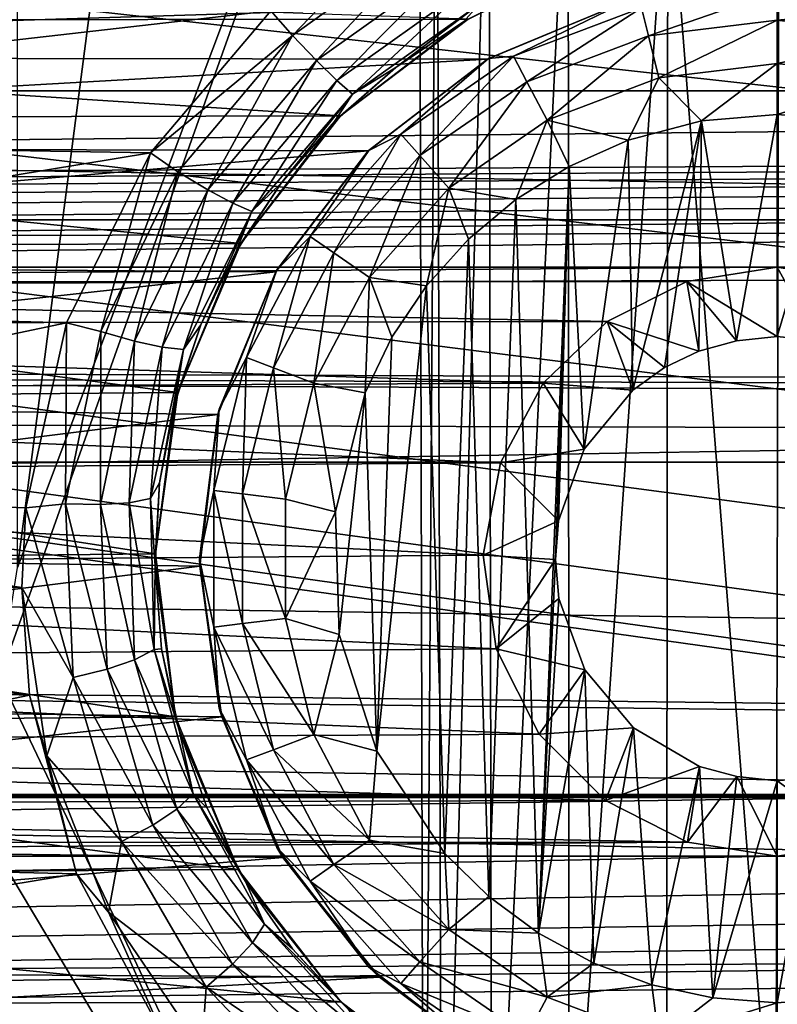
# Model space of a CAD drawing. Header units: metres. Extents: x -95 to 103, y -12 to 12.
# Tile 210 of 256: x -45.9 to -44.2, y -3.38 to -1.17. Entities that reach past the tile are written whole.
import ezdxf

# ---------------------------------------------------------------- set-up
doc = ezdxf.new("R2010")
doc.units = ezdxf.units.M
doc.layers.add('solid_P74500', color=7, linetype='CONTINUOUS')
doc.layers.add('solid_P74500_01', color=7, linetype='CONTINUOUS')

msp = doc.modelspace()

# ---------------------------------------------------------------- linework, layer by layer
at = {"layer": 'solid_P74500'}
for points in [[(-45.908985, -2.4, -1.8), (-45.908985, 2.4, -1.8), (-44.994942, 4.65, -1.8)], [(-45.006725, 0, -1.8), (-45.908985, -2.4, -1.8), (-44.994942, 4.65, -1.8)], [(-42.130733, -2.890517, 0.5), (-88, 3.55, 0.5), (-88, -3.55, 0.5)], [(-42.494564, -2.812256, 0.5), (-88, 3.55, 0.5), (-42.130733, -2.890517, 0.5)], [(-43.5, -1.396225, 0.5), (-43.5, 1.396225, 0.5), (-88, 3.55, 0.5)], [(-43.453735, -1.765533, 0.5), (-43.5, -1.396225, 0.5), (-88, 3.55, 0.5)], [(-43.31942, -2.109326, 0.5), (-43.453735, -1.765533, 0.5), (-88, 3.55, 0.5)], [(-43.105709, -2.409473, 0.5), (-43.31942, -2.109326, 0.5), (-88, 3.55, 0.5)], [(-42.825325, -2.648513, 0.5), (-43.105709, -2.409473, 0.5), (-88, 3.55, 0.5)], [(-42.494564, -2.812256, 0.5), (-42.825325, -2.648513, 0.5), (-88, 3.55, 0.5)], [(-94.018356, -1.947775, 12.347315), (89.300003, 0, 12.5), (-94.018356, 0, 12.5)], [(-45.006725, 0, -1.8), (-44.994942, -4.65, -1.8), (-45.948883, -2.647376, -1.8)], [(-45.006725, 0, -1.8), (-45.948883, -2.647376, -1.8), (-45.908985, -2.4, -1.8)], [(-44.965683, -0.253508, -1.8), (-44.994942, -4.65, -1.8), (-45.006725, 0, -1.8)], [(-44.965683, -0.253508, -1.8), (-44.954845, -4.401396, -1.8), (-44.994942, -4.65, -1.8)], [(-44.965683, -0.253508, -1.8), (-44.849258, -0.477996, -1.8), (-44.954845, -4.401396, -1.8)], [(-90.699997, -1.617044, 10.880484), (-13, -1.617046, 10.880494), (-13, -0.3, 10.995909)], [(-90.699997, -1.617044, 10.880484), (-13, -0.3, 10.995909), (-90.699997, -0.3, 10.995909)], [(-44.849258, -0.477996, -1.8), (-44.842022, -4.181844, -1.8), (-44.954845, -4.401396, -1.8)], [(-44.849258, -0.477996, -1.8), (-44.67054, -0.654936, -1.8), (-44.842022, -4.181844, -1.8)], [(-15, -0.5, -8.68562), (-85.675003, -1.327031, -8.597901), (-14.325, -1.326951, -8.597916)], [(-15, -0.5, -8.68562), (-85, -0.5, -8.68562), (-85.675003, -1.327031, -8.597901)], [(-44.67054, -0.654936, -1.8), (-44.668255, -4.007948, -1.8), (-44.842022, -4.181844, -1.8)], [(-44.67054, -0.654936, -1.8), (-44.446598, -0.767877, -1.8), (-44.668255, -4.007948, -1.8)], [(-8.2, -2.162539, 9.147798), (-90.699997, -2.162539, 9.147798), (-90.699997, -0.726812, 9.37156)], [(-8.2, -2.162539, 9.147798), (-90.699997, -0.726812, 9.37156), (-8.2, -0.726812, 9.37156)], [(-44.446598, -0.767877, -1.8), (-44.449169, -3.895406, -1.8), (-44.668255, -4.007948, -1.8)], [(-44.446598, -0.767877, -1.8), (-44.20311, -3.855084, -1.8), (-44.449169, -3.895406, -1.8)], [(-44.446598, -0.767877, -1.8), (-44.196846, -0.806697, -1.8), (-44.20311, -3.855084, -1.8)], [(-44.196846, -0.806697, -1.8), (-43.957005, -3.893337, -1.8), (-44.20311, -3.855084, -1.8)], [(-45.290997, -1.202149, -12.432616), (-45.339699, -1.146616, -12.4473), (-45.004734, -0.904334, -12.467244)], [(-44.966064, -0.969143, -12.452668), (-45.290997, -1.202149, -12.432616), (-45.004734, -0.904334, -12.467244)], [(-45.236435, -1.258709, -12.39299), (-45.290997, -1.202149, -12.432616), (-44.966064, -0.969143, -12.452668)], [(-44.927807, -1.03776, -12.412992), (-45.236435, -1.258709, -12.39299), (-44.966064, -0.969143, -12.452668)], [(-44.89571, -1.165409, -11.440796), (-48.833084, -1.029274, -11.453846), (-48.498341, -1.168839, -11.440447)], [(-45.190903, -1.303362, -12.332295), (-45.236435, -1.258709, -12.39299), (-44.927807, -1.03776, -12.412992)], [(-44.895935, -1.092912, -12.352216), (-45.190903, -1.303362, -12.332295), (-44.927807, -1.03776, -12.412992)], [(-45.155926, -1.334144, -12.24754), (-45.190903, -1.303362, -12.332295), (-44.895935, -1.092912, -12.352216)], [(-44.871529, -1.132362, -12.267344), (-45.155926, -1.334144, -12.24754), (-44.895935, -1.092912, -12.352216)], [(-44.905514, -1.170764, -12.165951), (-44.740303, -1.088462, -12.172873), (-44.89571, -1.165409, -11.440796)], [(-44.871529, -1.132362, -12.267344), (-44.740303, -1.088462, -12.172873), (-44.905514, -1.170764, -12.165951)], [(-44.505669, -1.139861, -12.814588), (-44.200001, -1.102746, -12.814588), (-44.490101, -1.203009, -12.912048)], [(-44.490101, -1.203009, -12.912048), (-44.200001, -1.102746, -12.814588), (-44.200001, -1.167785, -12.912048)], [(-44.200001, -1.167785, -12.912048), (-44.200001, -1.102746, -12.814588), (-43.894333, -1.139861, -12.814588)], [(-44.541023, -1.125822, -9.835777), (-48.557011, -1.250405, -9.820717), (-48.864166, -1.124405, -9.83594)], [(-44.541023, -1.125822, -9.835777), (-44.852089, -1.25561, -9.820053), (-48.557011, -1.250405, -9.820717)], [(-45.339699, -1.146616, -12.4473), (-47.814667, -1.429255, -12.41802), (-48.085049, -1.123883, -12.449373)], [(-44.849998, -1.254167, -12.7), (-44.852089, -1.25561, -9.820053), (-44.541023, -1.125822, -9.835777)], [(-44.849998, -1.254167, -12.7), (-44.541023, -1.125822, -9.835777), (-44.536465, -1.124296, -12.7)], [(-44.849998, -1.254167, -12.7), (-44.536465, -1.124296, -12.7), (-44.793568, -1.249048, -12.814588)], [(-44.536465, -1.124296, -12.7), (-44.505669, -1.139861, -12.814588), (-44.793568, -1.249048, -12.814588)], [(-45.339699, -1.146616, -12.4473), (-45.610275, -1.466333, -12.413697), (-47.814667, -1.429255, -12.41802)], [(-45.290997, -1.202149, -12.432616), (-45.610275, -1.466333, -12.413697), (-45.339699, -1.146616, -12.4473)], [(-44.871529, -1.132362, -12.267344), (-45.058296, -1.27396, -12.155999), (-45.155926, -1.334144, -12.24754)], [(-44.871529, -1.132362, -12.267344), (-44.905514, -1.170764, -12.165951), (-45.058296, -1.27396, -12.155999)], [(-44.793568, -1.249048, -12.814588), (-44.505669, -1.139861, -12.814588), (-44.763344, -1.306637, -12.912048)], [(-44.505669, -1.139861, -12.814588), (-44.490101, -1.203009, -12.912048), (-44.763344, -1.306637, -12.912048)], [(-43.909897, -1.203009, -12.912048), (-44.200001, -1.167785, -12.912048), (-43.894333, -1.139861, -12.814588)], [(-45.182716, -1.38336, -11.416493), (-44.89571, -1.165409, -11.440796), (-48.498341, -1.168839, -11.440447)], [(-45.182716, -1.38336, -11.416493), (-48.498341, -1.168839, -11.440447), (-48.210136, -1.390416, -11.415636)], [(-44.905514, -1.170764, -12.165951), (-44.89571, -1.165409, -11.440796), (-45.182716, -1.38336, -11.416493)], [(-45.058296, -1.27396, -12.155999), (-44.905514, -1.170764, -12.165951), (-45.182716, -1.38336, -11.416493)], [(-44.490101, -1.203009, -12.912048), (-44.200001, -1.167785, -12.912048), (-44.466789, -1.297589, -12.977164)], [(-44.466789, -1.297589, -12.977164), (-44.200001, -1.167785, -12.912048), (-44.200001, -1.265195, -12.977164)], [(-43.909897, -1.203009, -12.912048), (-44.200001, -1.265195, -12.977164), (-44.200001, -1.167785, -12.912048)], [(-45.290997, -1.202149, -12.432616), (-45.548603, -1.508744, -12.398873), (-45.610275, -1.466333, -12.413697)], [(-45.48122, -1.549275, -12.359361), (-45.548603, -1.508744, -12.398873), (-45.290997, -1.202149, -12.432616)], [(-45.236435, -1.258709, -12.39299), (-45.48122, -1.549275, -12.359361), (-45.290997, -1.202149, -12.432616)], [(-44.763344, -1.306637, -12.912048), (-44.490101, -1.203009, -12.912048), (-44.718075, -1.392889, -12.977164)], [(-44.490101, -1.203009, -12.912048), (-44.466789, -1.297589, -12.977164), (-44.718075, -1.392889, -12.977164)], [(-43.909897, -1.203009, -12.912048), (-43.933208, -1.297589, -12.977164), (-44.200001, -1.265195, -12.977164)], [(-44.852089, -1.25561, -9.820053), (-48.291302, -1.450814, -9.793117), (-48.557011, -1.250405, -9.820717)], [(-44.852089, -1.25561, -9.820053), (-45.120079, -1.462097, -9.791439), (-48.291302, -1.450814, -9.793117)], [(-45.425049, -1.579799, -12.298841), (-45.48122, -1.549275, -12.359361), (-45.236435, -1.258709, -12.39299)], [(-45.190903, -1.303362, -12.332295), (-45.425049, -1.579799, -12.298841), (-45.236435, -1.258709, -12.39299)], [(-45.11924, -1.460761, -12.7), (-45.120079, -1.462097, -9.791439), (-44.852089, -1.25561, -9.820053)], [(-45.11924, -1.460761, -12.7), (-44.852089, -1.25561, -9.820053), (-44.849998, -1.254167, -12.7)], [(-45.11924, -1.460761, -12.7), (-44.849998, -1.254167, -12.7), (-45.046974, -1.423962, -12.814588)], [(-45.046974, -1.423962, -12.814588), (-44.793568, -1.249048, -12.814588), (-45.003849, -1.472644, -12.912048)], [(-44.849998, -1.254167, -12.7), (-44.793568, -1.249048, -12.814588), (-45.046974, -1.423962, -12.814588)], [(-44.793568, -1.249048, -12.814588), (-44.763344, -1.306637, -12.912048), (-45.003849, -1.472644, -12.912048)], [(-45.195923, -1.396061, -12.142079), (-45.058296, -1.27396, -12.155999), (-45.182716, -1.38336, -11.416493)], [(-45.155926, -1.334144, -12.24754), (-45.058296, -1.27396, -12.155999), (-45.195923, -1.396061, -12.142079)], [(-44.466789, -1.297589, -12.977164), (-44.200001, -1.265195, -12.977164), (-44.370331, -1.394617, -13)], [(-44.200001, -1.265195, -12.977164), (-44.200001, -1.38, -13), (-44.370331, -1.394617, -13)], [(-44.200001, -1.265195, -12.977164), (-43.933208, -1.297589, -12.977164), (-44.200001, -1.38, -13)], [(-45.381985, -1.598689, -12.214334), (-45.425049, -1.579799, -12.298841), (-45.190903, -1.303362, -12.332295)], [(-45.155926, -1.334144, -12.24754), (-45.381985, -1.598689, -12.214334), (-45.190903, -1.303362, -12.332295)], [(-45.003849, -1.472644, -12.912048), (-44.763344, -1.306637, -12.912048), (-44.939251, -1.545556, -12.977164)], [(-44.763344, -1.306637, -12.912048), (-44.718075, -1.392889, -12.977164), (-44.939251, -1.545556, -12.977164)], [(-44.718075, -1.392889, -12.977164), (-44.466789, -1.297589, -12.977164), (-44.535686, -1.438026, -13)], [(-44.466789, -1.297589, -12.977164), (-44.370331, -1.394617, -13), (-44.535686, -1.438026, -13)], [(-43.933208, -1.297589, -12.977164), (-44.054955, -1.39136, -13), (-44.200001, -1.38, -13)], [(-84.199997, -1.723817, -8.527512), (-14.325, -1.326951, -8.597916), (-85.675003, -1.327031, -8.597901)], [(-84.199997, -1.723817, -8.527512), (-79.199997, -1.723817, -8.527512), (-14.325, -1.326951, -8.597916)], [(-79.199997, -1.723817, -8.527512), (-74.199997, -1.723817, -8.527512), (-14.325, -1.326951, -8.597916)], [(-74.199997, -1.723817, -8.527512), (-69.199997, -1.723817, -8.527512), (-14.325, -1.326951, -8.597916)], [(-69.199997, -1.723817, -8.527512), (-64.199997, -1.723817, -8.527512), (-14.325, -1.326951, -8.597916)], [(-64.199997, -1.723817, -8.527512), (-59.200001, -1.723817, -8.527512), (-14.325, -1.326951, -8.597916)], [(-59.200001, -1.723817, -8.527512), (-54.200001, -1.723817, -8.527512), (-14.325, -1.326951, -8.597916)], [(-54.200001, -1.723817, -8.527512), (-49.200001, -1.723817, -8.527512), (-14.325, -1.326951, -8.597916)], [(-49.200001, -1.723817, -8.527512), (-44.200001, -1.723817, -8.527512), (-14.325, -1.326951, -8.597916)], [(-44.200001, -1.723817, -8.527512), (-39.200001, -1.723817, -8.527512), (-14.325, -1.326951, -8.597916)], [(-45.155926, -1.334144, -12.24754), (-45.316139, -1.534879, -12.124618), (-45.381985, -1.598689, -12.214334)], [(-45.155926, -1.334144, -12.24754), (-45.195923, -1.396061, -12.142079), (-45.316139, -1.534879, -12.124618)], [(-45.406647, -1.6701, -11.378082), (-45.182716, -1.38336, -11.416493), (-48.210136, -1.390416, -11.415636)], [(-45.406647, -1.6701, -11.378082), (-48.210136, -1.390416, -11.415636), (-47.986534, -1.68181, -11.376358)], [(-45.195923, -1.396061, -12.142079), (-45.182716, -1.38336, -11.416493), (-45.406647, -1.6701, -11.378082)], [(-45.316139, -1.534879, -12.124618), (-45.195923, -1.396061, -12.142079), (-45.406647, -1.6701, -11.378082)], [(-44.939251, -1.545556, -12.977164), (-44.718075, -1.392889, -12.977164), (-44.788025, -1.571459, -13)], [(-44.718075, -1.392889, -12.977164), (-44.668499, -1.497416, -13), (-44.788025, -1.571459, -13)], [(-44.718075, -1.392889, -12.977164), (-44.535686, -1.438026, -13), (-44.668499, -1.497416, -13)], [(-44.535686, -1.438026, -13), (-44.370331, -1.394617, -13), (-44.525322, -2.000879, -13)], [(-44.370331, -1.394617, -13), (-44.4538, -1.949256, -13), (-44.525322, -2.000879, -13)], [(-44.370331, -1.394617, -13), (-44.376312, -1.912484, -13), (-44.4538, -1.949256, -13)], [(-44.370331, -1.394617, -13), (-44.291828, -1.889518, -13), (-44.376312, -1.912484, -13)], [(-44.370331, -1.394617, -13), (-44.200001, -1.38, -13), (-44.291828, -1.889518, -13)], [(-44.200001, -1.38, -13), (-44.200001, -1.88, -13), (-44.291828, -1.889518, -13)], [(-44.200001, -1.38, -13), (-44.054955, -1.39136, -13), (-44.200001, -1.88, -13)], [(-44.054955, -1.39136, -13), (-44.108688, -1.889473, -13), (-44.200001, -1.88, -13)], [(-45.610275, -1.466333, -12.413697), (-47.619183, -1.798082, -12.37), (-47.814667, -1.429255, -12.41802)], [(-45.25116, -1.654437, -12.814588), (-45.046974, -1.423962, -12.814588), (-45.197632, -1.691383, -12.912048)], [(-45.11924, -1.460761, -12.7), (-45.046974, -1.423962, -12.814588), (-45.25116, -1.654437, -12.814588)], [(-45.046974, -1.423962, -12.814588), (-45.003849, -1.472644, -12.912048), (-45.197632, -1.691383, -12.912048)], [(-44.668499, -1.497416, -13), (-44.535686, -1.438026, -13), (-44.634666, -2.133235, -13)], [(-44.535686, -1.438026, -13), (-44.525322, -2.000879, -13), (-44.634666, -2.133235, -13)], [(-45.120079, -1.462097, -9.791439), (-48.083183, -1.714678, -9.750379), (-48.291302, -1.450814, -9.793117)], [(-45.120079, -1.462097, -9.791439), (-45.328274, -1.734278, -9.746911), (-48.083183, -1.714678, -9.750379)], [(-45.325832, -1.73, -12.7), (-45.328274, -1.734278, -9.746911), (-45.120079, -1.462097, -9.791439)], [(-45.325832, -1.73, -12.7), (-45.120079, -1.462097, -9.791439), (-45.11924, -1.460761, -12.7)], [(-45.325832, -1.73, -12.7), (-45.11924, -1.460761, -12.7), (-45.25116, -1.654437, -12.814588)], [(-45.610275, -1.466333, -12.413697), (-45.799236, -1.848754, -12.362529), (-47.619183, -1.798082, -12.37)], [(-45.722137, -1.868475, -12.348531), (-45.799236, -1.848754, -12.362529), (-45.610275, -1.466333, -12.413697)], [(-45.548603, -1.508744, -12.398873), (-45.722137, -1.868475, -12.348531), (-45.610275, -1.466333, -12.413697)], [(-45.197632, -1.691383, -12.912048), (-45.003849, -1.472644, -12.912048), (-45.117466, -1.746719, -12.977164)], [(-45.003849, -1.472644, -12.912048), (-44.939251, -1.545556, -12.977164), (-45.117466, -1.746719, -12.977164)], [(-44.736984, -3.223215, -13), (-44.788025, -1.571459, -13), (-44.668499, -1.497416, -13)], [(-44.736984, -3.223215, -13), (-44.668499, -1.497416, -13), (-44.69928, -2.382048, -13)], [(-44.668499, -1.497416, -13), (-44.69249, -2.29461, -13), (-44.69928, -2.382048, -13)], [(-44.668499, -1.497416, -13), (-44.634666, -2.133235, -13), (-44.69249, -2.29461, -13)], [(-45.646454, -1.890138, -12.30921), (-45.722137, -1.868475, -12.348531), (-45.548603, -1.508744, -12.398873)], [(-45.48122, -1.549275, -12.359361), (-45.646454, -1.890138, -12.30921), (-45.548603, -1.508744, -12.398873)], [(-45.583755, -1.903963, -12.248988), (-45.646454, -1.890138, -12.30921), (-45.48122, -1.549275, -12.359361)], [(-45.425049, -1.579799, -12.298841), (-45.583755, -1.903963, -12.248988), (-45.48122, -1.549275, -12.359361)], [(-45.417145, -1.688223, -12.102405), (-45.316139, -1.534879, -12.124618), (-45.406647, -1.6701, -11.378082)], [(-45.381985, -1.598689, -12.214334), (-45.316139, -1.534879, -12.124618), (-45.417145, -1.688223, -12.102405)], [(-45.117466, -1.746719, -12.977164), (-44.939251, -1.545556, -12.977164), (-44.98888, -1.76597, -13)], [(-44.939251, -1.545556, -12.977164), (-44.894634, -1.660704, -13), (-44.98888, -1.76597, -13)], [(-44.939251, -1.545556, -12.977164), (-44.788025, -1.571459, -13), (-44.894634, -1.660704, -13)], [(-44.849243, -3.140564, -13), (-44.894634, -1.660704, -13), (-44.788025, -1.571459, -13)], [(-44.736984, -3.223215, -13), (-44.849243, -3.140564, -13), (-44.788025, -1.571459, -13)], [(-45.53624, -1.908709, -12.164902), (-45.583755, -1.903963, -12.248988), (-45.425049, -1.579799, -12.298841)], [(-45.381985, -1.598689, -12.214334), (-45.53624, -1.908709, -12.164902), (-45.425049, -1.579799, -12.298841)], [(-90.699997, -1.617044, 10.880484), (-90.699997, -2.910733, 10.607904), (-13, -1.617046, 10.880494)], [(-90.699997, -2.910733, 10.607904), (-13, -2.910733, 10.607904), (-13, -1.617046, 10.880494)], [(-45.381985, -1.598689, -12.214334), (-45.497112, -1.853215, -12.075004), (-45.53624, -1.908709, -12.164902)], [(-45.381985, -1.598689, -12.214334), (-45.417145, -1.688223, -12.102405), (-45.497112, -1.853215, -12.075004)], [(-45.394253, -1.92708, -12.814588), (-45.25116, -1.654437, -12.814588), (-45.333443, -1.950143, -12.912048)], [(-45.325832, -1.73, -12.7), (-45.25116, -1.654437, -12.814588), (-45.394253, -1.92708, -12.814588)], [(-45.25116, -1.654437, -12.814588), (-45.197632, -1.691383, -12.912048), (-45.333443, -1.950143, -12.912048)], [(-44.948109, -3.04319, -13), (-44.98888, -1.76597, -13), (-44.894634, -1.660704, -13)], [(-44.849243, -3.140564, -13), (-44.948109, -3.04319, -13), (-44.894634, -1.660704, -13)], [(-45.548954, -2.005872, -11.323713), (-45.406647, -1.6701, -11.378082), (-47.986534, -1.68181, -11.376358)], [(-45.548954, -2.005872, -11.323713), (-47.986534, -1.68181, -11.376358), (-47.846165, -2.025086, -11.320292)], [(-45.417145, -1.688223, -12.102405), (-45.406647, -1.6701, -11.378082), (-45.548954, -2.005872, -11.323713)], [(-45.497112, -1.853215, -12.075004), (-45.417145, -1.688223, -12.102405), (-45.548954, -2.005872, -11.323713)], [(-45.333443, -1.950143, -12.912048), (-45.197632, -1.691383, -12.912048), (-45.242359, -1.984685, -12.977164)], [(-45.197632, -1.691383, -12.912048), (-45.117466, -1.746719, -12.977164), (-45.242359, -1.984685, -12.977164)], [(-49.200001, -1.723817, -8.527512), (-48.992798, -1.757161, -8.520703), (-44.200001, -1.723817, -8.527512)], [(-48.992798, -1.757161, -8.520703), (-44.403358, -1.756095, -8.520923), (-44.200001, -1.723817, -8.527512)], [(-45.328274, -1.734278, -9.746911), (-47.949829, -2.023391, -9.691021), (-48.083183, -1.714678, -9.750379)], [(-44.200001, -1.88, -13), (-44.200001, -1.723817, -8.527512), (-44.403358, -1.756095, -8.520923)], [(-44.200001, -1.723817, -8.527512), (-43.992798, -1.757161, -8.520703), (-39.200001, -1.723817, -8.527512)], [(-44.108688, -1.889473, -13), (-43.992798, -1.757161, -8.520703), (-44.200001, -1.723817, -8.527512)], [(-44.200001, -1.88, -13), (-44.108688, -1.889473, -13), (-44.200001, -1.723817, -8.527512)], [(-45.328274, -1.734278, -9.746911), (-45.458294, -2.055073, -9.684352), (-47.949829, -2.023391, -9.691021)], [(-45.455704, -2.043535, -12.7), (-45.458294, -2.055073, -9.684352), (-45.328274, -1.734278, -9.746911)], [(-45.455704, -2.043535, -12.7), (-45.328274, -1.734278, -9.746911), (-45.325832, -1.73, -12.7)], [(-45.455704, -2.043535, -12.7), (-45.325832, -1.73, -12.7), (-45.394253, -1.92708, -12.814588)], [(-45.242359, -1.984685, -12.977164), (-45.117466, -1.746719, -12.977164), (-45.127319, -2.00642, -13)], [(-45.117466, -1.746719, -12.977164), (-45.066879, -1.881509, -13), (-45.127319, -2.00642, -13)], [(-45.117466, -1.746719, -12.977164), (-44.98888, -1.76597, -13), (-45.066879, -1.881509, -13)], [(-48.992798, -1.757161, -8.520703), (-44.582504, -1.845929, -8.501914), (-44.403358, -1.756095, -8.520923)], [(-48.992798, -1.757161, -8.520703), (-48.807369, -1.853611, -8.500242), (-44.582504, -1.845929, -8.501914)], [(-45.101101, -2.813346, -13), (-45.066879, -1.881509, -13), (-44.98888, -1.76597, -13)], [(-44.948109, -3.04319, -13), (-45.101101, -2.813346, -13), (-44.98888, -1.76597, -13)], [(-44.376312, -1.912484, -13), (-44.403358, -1.756095, -8.520923), (-44.582504, -1.845929, -8.501914)], [(-44.291828, -1.889518, -13), (-44.200001, -1.88, -13), (-44.403358, -1.756095, -8.520923)], [(-44.376312, -1.912484, -13), (-44.291828, -1.889518, -13), (-44.403358, -1.756095, -8.520923)], [(-17, -2.917726, 11.123708), (-90.699997, -2.917726, 11.123708), (-92.5, -1.797398, 11.358476)], [(-45.799236, -1.848754, -12.362529), (-47.515591, -2.208822, -12.303296), (-47.619183, -1.798082, -12.37)], [(-48.807369, -1.853611, -8.500242), (-44.726402, -1.985125, -8.470494), (-44.582504, -1.845929, -8.501914)], [(-48.807369, -1.853611, -8.500242), (-48.660755, -2.0028, -8.466332), (-44.726402, -1.985125, -8.470494)], [(-45.799236, -1.848754, -12.362529), (-45.890751, -2.265586, -12.292971), (-47.515591, -2.208822, -12.303296)], [(-45.801437, -2.256752, -12.280845), (-45.890751, -2.265586, -12.292971), (-45.799236, -1.848754, -12.362529)], [(-45.722137, -1.868475, -12.348531), (-45.801437, -2.256752, -12.280845), (-45.799236, -1.848754, -12.362529)], [(-45.554874, -2.027416, -12.042666), (-45.497112, -1.853215, -12.075004), (-45.548954, -2.005872, -11.323713)], [(-45.53624, -1.908709, -12.164902), (-45.497112, -1.853215, -12.075004), (-45.554874, -2.027416, -12.042666)], [(-44.525322, -2.000879, -13), (-44.582504, -1.845929, -8.501914), (-44.726402, -1.985125, -8.470494)], [(-44.4538, -1.949256, -13), (-44.376312, -1.912484, -13), (-44.582504, -1.845929, -8.501914)], [(-44.525322, -2.000879, -13), (-44.4538, -1.949256, -13), (-44.582504, -1.845929, -8.501914)], [(-45.722599, -2.258195, -12.241779), (-45.801437, -2.256752, -12.280845), (-45.722137, -1.868475, -12.348531)], [(-45.646454, -1.890138, -12.30921), (-45.722599, -2.258195, -12.241779), (-45.722137, -1.868475, -12.348531)], [(-45.101101, -2.813346, -13), (-45.127319, -2.00642, -13), (-45.066879, -1.881509, -13)], [(-45.658142, -2.254272, -12.181951), (-45.722599, -2.258195, -12.241779), (-45.646454, -1.890138, -12.30921)], [(-45.583755, -1.903963, -12.248988), (-45.658142, -2.254272, -12.181951), (-45.646454, -1.890138, -12.30921)], [(-45.610485, -2.244181, -12.098416), (-45.658142, -2.254272, -12.181951), (-45.583755, -1.903963, -12.248988)], [(-45.53624, -1.908709, -12.164902), (-45.610485, -2.244181, -12.098416), (-45.583755, -1.903963, -12.248988)], [(-45.53624, -1.908709, -12.164902), (-45.589546, -2.209238, -12.004983), (-45.610485, -2.244181, -12.098416)], [(-45.53624, -1.908709, -12.164902), (-45.554874, -2.027416, -12.042666), (-45.589546, -2.209238, -12.004983)], [(-45.467941, -2.226044, -12.814588), (-45.394253, -1.92708, -12.814588), (-45.403378, -2.233884, -12.912048)], [(-45.455704, -2.043535, -12.7), (-45.394253, -1.92708, -12.814588), (-45.467941, -2.226044, -12.814588)], [(-45.394253, -1.92708, -12.814588), (-45.333443, -1.950143, -12.912048), (-45.403378, -2.233884, -12.912048)], [(-45.403378, -2.233884, -12.912048), (-45.333443, -1.950143, -12.912048), (-45.306675, -2.245625, -12.977164)], [(-45.333443, -1.950143, -12.912048), (-45.242359, -1.984685, -12.977164), (-45.306675, -2.245625, -12.977164)], [(-48.660755, -2.0028, -8.466332), (-44.822987, -2.164172, -8.426527), (-44.726402, -1.985125, -8.470494)], [(-45.306675, -2.245625, -12.977164), (-45.242359, -1.984685, -12.977164), (-45.194279, -2.274285, -13)], [(-45.242359, -1.984685, -12.977164), (-45.127319, -2.00642, -13), (-45.194279, -2.274285, -13)], [(-44.634666, -2.133235, -13), (-44.726402, -1.985125, -8.470494), (-44.822987, -2.164172, -8.426527)], [(-44.634666, -2.133235, -13), (-44.525322, -2.000879, -13), (-44.726402, -1.985125, -8.470494)], [(-48.660755, -2.0028, -8.466332), (-48.568012, -2.190957, -8.419602), (-44.822987, -2.164172, -8.426527)], [(-45.599232, -2.369275, -11.25329), (-45.548954, -2.005872, -11.323713), (-47.846165, -2.025086, -11.320292)], [(-45.554874, -2.027416, -12.042666), (-45.548954, -2.005872, -11.323713), (-45.599232, -2.369275, -11.25329)], [(-45.18536, -2.550327, -13), (-45.194279, -2.274285, -13), (-45.127319, -2.00642, -13)], [(-45.101101, -2.813346, -13), (-45.18536, -2.550327, -13), (-45.127319, -2.00642, -13)], [(-45.458294, -2.055073, -9.684352), (-47.901043, -2.360147, -9.614557), (-47.949829, -2.023391, -9.691021)], [(-45.599232, -2.369275, -11.25329), (-47.846165, -2.025086, -11.320292), (-47.800606, -2.391351, -11.248619)], [(-45.589546, -2.209238, -12.004983), (-45.554874, -2.027416, -12.042666), (-45.599232, -2.369275, -11.25329)], [(-45.458294, -2.055073, -9.684352), (-45.499374, -2.396642, -9.605525), (-47.901043, -2.360147, -9.614557)], [(-45.5, -2.38, -12.7), (-45.458294, -2.055073, -9.684352), (-45.455704, -2.043535, -12.7)], [(-45.5, -2.38, -12.7), (-45.455704, -2.043535, -12.7), (-45.467941, -2.226044, -12.814588)], [(-45.5, -2.38, -12.7), (-45.499374, -2.396642, -9.605525), (-45.458294, -2.055073, -9.684352)], [(-44.69249, -2.29461, -13), (-44.634666, -2.133235, -13), (-44.822987, -2.164172, -8.426527)], [(-16.67, -3.55, 8.703878), (-90.699997, -3.55, 8.703878), (-90.699997, -2.162539, 9.147798)], [(-16.67, -3.301332, 8.801205), (-16.67, -3.55, 8.703878), (-90.699997, -2.162539, 9.147798)], [(-16.67, -3.301332, 8.801205), (-90.699997, -2.162539, 9.147798), (-16.67, -3.05, 8.891428)], [(-14.67, -3.05, 8.891428), (-16.67, -3.05, 8.891428), (-90.699997, -2.162539, 9.147798)], [(-8.2, -2.162539, 9.147798), (-14.67, -3.05, 8.891428), (-90.699997, -2.162539, 9.147798)], [(-48.568012, -2.190957, -8.419602), (-44.861526, -2.371784, -8.370462), (-44.822987, -2.164172, -8.426527)], [(-44.69249, -2.29461, -13), (-44.822987, -2.164172, -8.426527), (-44.861526, -2.371784, -8.370462)], [(-48.568012, -2.190957, -8.419602), (-48.538437, -2.402006, -8.36184), (-44.861526, -2.371784, -8.370462)], [(-45.899746, -2.4446, -12.258627), (-47.50016, -2.444274, -12.258692), (-47.515591, -2.208822, -12.303296)], [(-45.890751, -2.265586, -12.292971), (-45.899746, -2.4446, -12.258627), (-47.515591, -2.208822, -12.303296)], [(-45.610485, -2.244181, -12.098416), (-45.589546, -2.209238, -12.004983), (-45.599907, -2.396032, -11.96127)], [(-45.599907, -2.396032, -11.96127), (-45.589546, -2.209238, -12.004983), (-45.599232, -2.369275, -11.25329)], [(-45.5, -2.38, -12.7), (-45.467941, -2.226044, -12.814588), (-45.467941, -2.533956, -12.814588)], [(-45.467941, -2.226044, -12.814588), (-45.403378, -2.233884, -12.912048), (-45.403378, -2.526116, -12.912048)], [(-45.467941, -2.533956, -12.814588), (-45.467941, -2.226044, -12.814588), (-45.403378, -2.526116, -12.912048)], [(-45.403378, -2.233884, -12.912048), (-45.306675, -2.245625, -12.977164), (-45.306675, -2.514375, -12.977164)], [(-45.403378, -2.526116, -12.912048), (-45.403378, -2.233884, -12.912048), (-45.306675, -2.514375, -12.977164)], [(-45.801437, -2.256752, -12.280845), (-45.784, -2.647419, -12.197944), (-45.890751, -2.265586, -12.292971)], [(-45.707226, -2.628935, -12.159133), (-45.784, -2.647419, -12.197944), (-45.801437, -2.256752, -12.280845)], [(-45.722599, -2.258195, -12.241779), (-45.707226, -2.628935, -12.159133), (-45.801437, -2.256752, -12.280845)], [(-45.658142, -2.254272, -12.181951), (-45.645786, -2.607955, -12.099697), (-45.722599, -2.258195, -12.241779)], [(-45.645786, -2.607955, -12.099697), (-45.707226, -2.628935, -12.159133), (-45.722599, -2.258195, -12.241779)], [(-45.610485, -2.244181, -12.098416), (-45.602226, -2.584174, -12.016716), (-45.658142, -2.254272, -12.181951)], [(-45.602226, -2.584174, -12.016716), (-45.645786, -2.607955, -12.099697), (-45.658142, -2.254272, -12.181951)], [(-45.610485, -2.244181, -12.098416), (-45.599907, -2.396032, -11.96127), (-45.602226, -2.584174, -12.016716)], [(-45.306675, -2.514375, -12.977164), (-45.306675, -2.245625, -12.977164), (-45.194279, -2.274285, -13)], [(-45.784, -2.647419, -12.197944), (-45.899746, -2.4446, -12.258627), (-45.890751, -2.265586, -12.292971)], [(-45.306675, -2.514375, -12.977164), (-45.194279, -2.274285, -13), (-45.18536, -2.550327, -13)], [(-44.69928, -2.382048, -13), (-44.69249, -2.29461, -13), (-44.861526, -2.371784, -8.370462)], [(-45.499374, -2.396642, -9.605525), (-47.940205, -2.700332, -9.524611), (-47.901043, -2.360147, -9.614557)], [(-45.553787, -2.735547, -11.169906), (-45.599232, -2.369275, -11.25329), (-47.800606, -2.391351, -11.248619)], [(-45.599907, -2.396032, -11.96127), (-45.599232, -2.369275, -11.25329), (-45.553787, -2.735547, -11.169906)], [(-48.538437, -2.402006, -8.36184), (-44.832134, -2.582519, -8.307863), (-44.861526, -2.371784, -8.370462)], [(-45.553787, -2.735547, -11.169906), (-47.800606, -2.391351, -11.248619), (-47.851887, -2.756503, -11.164752)], [(-45.455704, -2.716465, -12.7), (-45.499374, -2.396642, -9.605525), (-45.5, -2.38, -12.7)], [(-45.455704, -2.716465, -12.7), (-45.5, -2.38, -12.7), (-45.467941, -2.533956, -12.814588)], [(-44.69928, -2.382048, -13), (-44.861526, -2.371784, -8.370462), (-44.832134, -2.582519, -8.307863)], [(-44.691769, -2.469405, -13), (-44.69928, -2.382048, -13), (-44.832134, -2.582519, -8.307863)], [(-44.736984, -3.223215, -13), (-44.69928, -2.382048, -13), (-44.691769, -2.469405, -13)], [(-48.538437, -2.402006, -8.36184), (-48.578682, -2.613603, -8.298137), (-44.832134, -2.582519, -8.307863)], [(-45.499374, -2.396642, -9.605525), (-45.449978, -2.736265, -9.51435), (-47.940205, -2.700332, -9.524611)], [(-45.602226, -2.584174, -12.016716), (-45.599907, -2.396032, -11.96127), (-45.585194, -2.583069, -11.913528)], [(-45.585194, -2.583069, -11.913528), (-45.599907, -2.396032, -11.96127), (-45.553787, -2.735547, -11.169906)], [(-45.455704, -2.716465, -12.7), (-45.449978, -2.736265, -9.51435), (-45.499374, -2.396642, -9.605525)], [(89.300003, -2.500021, 12.247444), (89.300003, -2.45, 12.257548), (-94.018356, -3.847966, 11.892988)], [(-45.882362, -2.687148, -12.207753), (-47.511219, -2.63359, -12.219419), (-47.50016, -2.444274, -12.258692)], [(-45.899746, -2.4446, -12.258627), (-45.882362, -2.687148, -12.207753), (-47.50016, -2.444274, -12.258692)], [(-45.843239, -2.823382, -12.176609), (-45.882362, -2.687148, -12.207753), (-45.899746, -2.4446, -12.258627)], [(-45.784, -2.647419, -12.197944), (-45.843239, -2.823382, -12.176609), (-45.899746, -2.4446, -12.258627)], [(-44.632656, -2.63014, -13), (-44.691769, -2.469405, -13), (-44.832134, -2.582519, -8.307863)], [(-44.736984, -3.223215, -13), (-44.691769, -2.469405, -13), (-44.632656, -2.63014, -13)], [(89.300003, -2.55, 12.237136), (89.300003, -2.500021, 12.247444), (-94.018356, -3.847966, 11.892988)], [(-45.467941, -2.533956, -12.814588), (-45.403378, -2.526116, -12.912048), (-45.333443, -2.809857, -12.912048)], [(-45.403378, -2.526116, -12.912048), (-45.306675, -2.514375, -12.977164), (-45.242359, -2.775315, -12.977164)], [(-45.333443, -2.809857, -12.912048), (-45.403378, -2.526116, -12.912048), (-45.242359, -2.775315, -12.977164)], [(-45.242359, -2.775315, -12.977164), (-45.306675, -2.514375, -12.977164), (-45.18536, -2.550327, -13)], [(-45.394253, -2.832921, -12.814588), (-45.467941, -2.533956, -12.814588), (-45.333443, -2.809857, -12.912048)], [(-45.455704, -2.716465, -12.7), (-45.467941, -2.533956, -12.814588), (-45.394253, -2.832921, -12.814588)], [(92.5, -2.55, 12.237136), (89.300003, -2.55, 12.237136), (-94.018356, -3.847966, 11.892988)], [(92.5, -4.414677, 11.694401), (92.5, -2.55, 12.237136), (-94.018356, -3.847966, 11.892988)], [(-45.242359, -2.775315, -12.977164), (-45.18536, -2.550327, -13), (-45.101101, -2.813346, -13)], [(-48.578682, -2.613603, -8.298137), (-44.735504, -2.774547, -8.245719), (-44.832134, -2.582519, -8.307863)], [(-45.602226, -2.584174, -12.016716), (-45.514481, -2.909326, -11.92462), (-45.645786, -2.607955, -12.099697)], [(-45.602226, -2.584174, -12.016716), (-45.585194, -2.583069, -11.913528), (-45.545765, -2.765902, -11.863027)], [(-45.602226, -2.584174, -12.016716), (-45.545765, -2.765902, -11.863027), (-45.514481, -2.909326, -11.92462)], [(-45.545765, -2.765902, -11.863027), (-45.585194, -2.583069, -11.913528), (-45.553787, -2.735547, -11.169906)], [(-44.632656, -2.63014, -13), (-44.832134, -2.582519, -8.307863), (-44.735504, -2.774547, -8.245719)], [(-48.578682, -2.613603, -8.298137), (-48.680794, -2.796605, -8.238264), (-44.735504, -2.774547, -8.245719)], [(-45.645786, -2.607955, -12.099697), (-45.55069, -2.944107, -12.007248), (-45.707226, -2.628935, -12.159133)], [(-45.514481, -2.909326, -11.92462), (-45.55069, -2.944107, -12.007248), (-45.645786, -2.607955, -12.099697)], [(-45.882362, -2.687148, -12.207753), (-47.607014, -3.046415, -12.123092), (-47.511219, -2.63359, -12.219419)], [(-45.707226, -2.628935, -12.159133), (-45.605091, -2.979955, -12.066435), (-45.784, -2.647419, -12.197944)], [(-45.55069, -2.944107, -12.007248), (-45.605091, -2.979955, -12.066435), (-45.707226, -2.628935, -12.159133)], [(-44.612873, -3.290737, -13), (-44.736984, -3.223215, -13), (-44.632656, -2.63014, -13)], [(-44.523323, -2.760992, -13), (-44.632656, -2.63014, -13), (-44.735504, -2.774547, -8.245719)], [(-44.612873, -3.290737, -13), (-44.632656, -2.63014, -13), (-44.523323, -2.760992, -13)], [(-46.06115, -2.865844, -1.8), (-45.948883, -2.647376, -1.8), (-44.994942, -4.65, -1.8)], [(-45.784, -2.647419, -12.197944), (-45.675121, -3.016618, -12.105084), (-45.843239, -2.823382, -12.176609)], [(-45.605091, -2.979955, -12.066435), (-45.675121, -3.016618, -12.105084), (-45.784, -2.647419, -12.197944)], [(-45.449978, -2.736265, -9.51435), (-48.068119, -3.019568, -9.428267), (-47.940205, -2.700332, -9.524611)], [(-45.882362, -2.687148, -12.207753), (-45.776768, -3.089321, -12.112229), (-47.607014, -3.046415, -12.123092)], [(-45.843239, -2.823382, -12.176609), (-45.776768, -3.089321, -12.112229), (-45.882362, -2.687148, -12.207753)], [(-45.325832, -3.03, -12.7), (-45.449978, -2.736265, -9.51435), (-45.455704, -2.716465, -12.7)], [(-45.325832, -3.03, -12.7), (-45.455704, -2.716465, -12.7), (-45.394253, -2.832921, -12.814588)], [(-45.449978, -2.736265, -9.51435), (-45.312622, -3.052197, -9.417754), (-48.068119, -3.019568, -9.428267)], [(-45.412621, -3.07956, -11.079996), (-45.553787, -2.735547, -11.169906), (-47.851887, -2.756503, -11.164752)], [(-45.545765, -2.765902, -11.863027), (-45.553787, -2.735547, -11.169906), (-45.412621, -3.07956, -11.079996)], [(-45.325832, -3.03, -12.7), (-45.312622, -3.052197, -9.417754), (-45.449978, -2.736265, -9.51435)], [(-45.412621, -3.07956, -11.079996), (-47.851887, -2.756503, -11.164752), (-47.997723, -3.097138, -11.075095)], [(-45.482365, -2.941731, -11.808992), (-45.545765, -2.765902, -11.863027), (-45.412621, -3.07956, -11.079996)], [(-45.514481, -2.909326, -11.92462), (-45.545765, -2.765902, -11.863027), (-45.482365, -2.941731, -11.808992)], [(-44.523323, -2.760992, -13), (-44.735504, -2.774547, -8.245719), (-44.58625, -2.924519, -8.193728)], [(-44.482491, -3.339016, -13), (-44.612873, -3.290737, -13), (-44.523323, -2.760992, -13)], [(-44.375313, -2.847855, -13), (-44.523323, -2.760992, -13), (-44.58625, -2.924519, -8.193728)], [(-44.482491, -3.339016, -13), (-44.523323, -2.760992, -13), (-44.375313, -2.847855, -13)], [(-48.680794, -2.796605, -8.238264), (-44.58625, -2.924519, -8.193728), (-44.735504, -2.774547, -8.245719)], [(-45.333443, -2.809857, -12.912048), (-45.242359, -2.775315, -12.977164), (-45.117466, -3.013281, -12.977164)], [(-45.117466, -3.013281, -12.977164), (-45.242359, -2.775315, -12.977164), (-45.101101, -2.813346, -13)], [(-48.680794, -2.796605, -8.238264), (-48.828304, -2.935004, -8.189979), (-44.58625, -2.924519, -8.193728)], [(-45.394253, -2.832921, -12.814588), (-45.333443, -2.809857, -12.912048), (-45.197632, -3.068617, -12.912048)], [(-45.197632, -3.068617, -12.912048), (-45.333443, -2.809857, -12.912048), (-45.117466, -3.013281, -12.977164)], [(-45.117466, -3.013281, -12.977164), (-45.101101, -2.813346, -13), (-44.948109, -3.04319, -13)], [(-45.843239, -2.823382, -12.176609), (-45.704704, -3.175593, -12.088072), (-45.776768, -3.089321, -12.112229)], [(-45.675121, -3.016618, -12.105084), (-45.704704, -3.175593, -12.088072), (-45.843239, -2.823382, -12.176609)], [(-45.25116, -3.105563, -12.814588), (-45.394253, -2.832921, -12.814588), (-45.197632, -3.068617, -12.912048)], [(-45.325832, -3.03, -12.7), (-45.394253, -2.832921, -12.814588), (-45.25116, -3.105563, -12.814588)], [(-44.375313, -2.847855, -13), (-44.58625, -2.924519, -8.193728), (-44.402374, -3.017784, -8.15984)], [(-44.345043, -3.36864, -13), (-44.482491, -3.339016, -13), (-44.375313, -2.847855, -13)], [(-44.291309, -2.870527, -13), (-44.375313, -2.847855, -13), (-44.402374, -3.017784, -8.15984)], [(-44.345043, -3.36864, -13), (-44.375313, -2.847855, -13), (-44.291309, -2.870527, -13)], [(-46.234058, -3.03888, -1.8), (-46.06115, -2.865844, -1.8), (-44.994942, -4.65, -1.8)], [(-44.291309, -2.870527, -13), (-44.402374, -3.017784, -8.15984), (-44.200001, -3.049433, -8.148065)], [(-44.345043, -3.36864, -13), (-44.291309, -2.870527, -13), (-44.200001, -2.88, -13)], [(-44.345043, -3.36864, -13), (-44.200001, -2.88, -13), (-44.200001, -3.38, -13)], [(-44.291309, -2.870527, -13), (-44.200001, -3.049433, -8.148065), (-44.200001, -2.88, -13)], [(-44.108173, -2.870482, -13), (-44.200001, -2.88, -13), (-44.005268, -3.020148, -8.158965)], [(-44.200001, -3.38, -13), (-44.200001, -2.88, -13), (-44.108173, -2.870482, -13)], [(-44.029671, -3.365383, -13), (-44.200001, -3.38, -13), (-44.108173, -2.870482, -13)], [(-44.200001, -2.88, -13), (-44.200001, -3.049433, -8.148065), (-44.005268, -3.020148, -8.158965)], [(-37.956421, -3.255723, 0.5), (-42.130733, -2.890517, 0.5), (-88, -3.55, 0.5)], [(-90.699997, -2.917726, 11.123708), (-16.78986, -2.912514, 11.097918), (-16.580158, -2.910733, 11.071284)], [(-90.699997, -2.910733, 10.607904), (-16.580158, -2.910733, 11.071284), (-14.790274, -2.910733, 10.839775)], [(-90.699997, -2.910733, 11.071284), (-16.580158, -2.910733, 11.071284), (-90.699997, -2.910733, 11.022143)], [(-90.699997, -2.910733, 10.607904), (-90.699997, -2.910733, 11.022143), (-16.580158, -2.910733, 11.071284)], [(-90.699997, -2.917726, 11.123708), (-16.580158, -2.910733, 11.071284), (-90.699997, -2.910733, 11.071284)], [(-90.699997, -2.910733, 10.607904), (-14.790274, -2.910733, 10.839775), (-13, -2.910733, 10.607904)], [(-16.78986, -2.912514, 11.097918), (-90.699997, -2.917726, 11.123708), (-17, -2.917726, 11.123708)], [(-48.828304, -2.935004, -8.189979), (-44.402374, -3.017784, -8.15984), (-44.58625, -2.924519, -8.193728)], [(-45.514481, -2.909326, -11.92462), (-45.353771, -3.202753, -11.829181), (-45.55069, -2.944107, -12.007248)], [(-45.514481, -2.909326, -11.92462), (-45.482365, -2.941731, -11.808992), (-45.396561, -3.106803, -11.755662)], [(-45.514481, -2.909326, -11.92462), (-45.396561, -3.106803, -11.755662), (-45.353771, -3.202753, -11.829181)], [(-48.828304, -2.935004, -8.189979), (-49.005268, -3.020148, -8.158965), (-44.402374, -3.017784, -8.15984)], [(-45.55069, -2.944107, -12.007248), (-45.380863, -3.244982, -11.911826), (-45.605091, -2.979955, -12.066435)], [(-45.353771, -3.202753, -11.829181), (-45.380863, -3.244982, -11.911826), (-45.55069, -2.944107, -12.007248)], [(-45.396561, -3.106803, -11.755662), (-45.482365, -2.941731, -11.808992), (-45.412621, -3.07956, -11.079996)], [(-45.605091, -2.979955, -12.066435), (-45.425377, -3.292536, -11.971027), (-45.675121, -3.016618, -12.105084)], [(-45.380863, -3.244982, -11.911826), (-45.425377, -3.292536, -11.971027), (-45.605091, -2.979955, -12.066435)], [(-45.197632, -3.068617, -12.912048), (-45.117466, -3.013281, -12.977164), (-44.939251, -3.214443, -12.977164)], [(-44.939251, -3.214443, -12.977164), (-45.117466, -3.013281, -12.977164), (-44.948109, -3.04319, -13)], [(-49.200001, -3.049433, -8.148065), (-44.200001, -3.049433, -8.148065), (-44.402374, -3.017784, -8.15984)], [(-49.005268, -3.020148, -8.158965), (-49.200001, -3.049433, -8.148065), (-44.402374, -3.017784, -8.15984)], [(-45.312622, -3.052197, -9.417754), (-48.285477, -3.302219, -9.333025), (-48.068119, -3.019568, -9.428267)], [(-45.675121, -3.016618, -12.105084), (-45.484875, -3.344565, -12.009689), (-45.704704, -3.175593, -12.088072)], [(-45.425377, -3.292536, -11.971027), (-45.484875, -3.344565, -12.009689), (-45.675121, -3.016618, -12.105084)], [(-45.11924, -3.299239, -12.7), (-45.312622, -3.052197, -9.417754), (-45.325832, -3.03, -12.7)], [(-45.11924, -3.299239, -12.7), (-45.325832, -3.03, -12.7), (-45.25116, -3.105563, -12.814588)], [(-44.200001, -3.049433, -8.148065), (-39.200001, -3.049433, -8.148065), (-39.402374, -3.017784, -8.15984)], [(-44.005268, -3.020148, -8.158965), (-44.200001, -3.049433, -8.148065), (-39.402374, -3.017784, -8.15984)], [(-19.200001, -3.049433, -8.148065), (-85.675003, -3.841013, -7.806084), (-14.325, -3.840867, -7.806155)], [(-34.200001, -3.049433, -8.148065), (-85.675003, -3.841013, -7.806084), (-29.200001, -3.049433, -8.148065)], [(-24.200001, -3.049433, -8.148065), (-29.200001, -3.049433, -8.148065), (-85.675003, -3.841013, -7.806084)], [(-39.200001, -3.049433, -8.148065), (-85.675003, -3.841013, -7.806084), (-34.200001, -3.049433, -8.148065)], [(-44.200001, -3.049433, -8.148065), (-85.675003, -3.841013, -7.806084), (-39.200001, -3.049433, -8.148065)], [(-49.200001, -3.049433, -8.148065), (-85.675003, -3.841013, -7.806084), (-44.200001, -3.049433, -8.148065)], [(-24.200001, -3.049433, -8.148065), (-85.675003, -3.841013, -7.806084), (-19.200001, -3.049433, -8.148065)], [(-46.234058, -3.03888, -1.8), (-44.994942, -4.65, -1.8), (-48.731747, -5.292052, -1.8)], [(-45.312622, -3.052197, -9.417754), (-45.094948, -3.321639, -9.326131), (-48.285477, -3.302219, -9.333025)], [(-45.776768, -3.089321, -12.112229), (-47.79776, -3.423377, -12.022083), (-47.607014, -3.046415, -12.123092)], [(-45.11924, -3.299239, -12.7), (-45.094948, -3.321639, -9.326131), (-45.312622, -3.052197, -9.417754)], [(-44.939251, -3.214443, -12.977164), (-44.948109, -3.04319, -13), (-44.849243, -3.140564, -13)], [(-45.181553, -3.377074, -10.99297), (-45.412621, -3.07956, -11.079996), (-47.997723, -3.097138, -11.075095)], [(-45.396561, -3.106803, -11.755662), (-45.412621, -3.07956, -11.079996), (-45.181553, -3.377074, -10.99297)], [(-45.25116, -3.105563, -12.814588), (-45.197632, -3.068617, -12.912048), (-45.003849, -3.287356, -12.912048)], [(-45.003849, -3.287356, -12.912048), (-45.197632, -3.068617, -12.912048), (-44.939251, -3.214443, -12.977164)], [(-45.181553, -3.377074, -10.99297), (-47.997723, -3.097138, -11.075095), (-48.229626, -3.387967, -10.989617)], [(-45.776768, -3.089321, -12.112229), (-45.581562, -3.453269, -12.013532), (-47.79776, -3.423377, -12.022083)], [(-45.704704, -3.175593, -12.088072), (-45.581562, -3.453269, -12.013532), (-45.776768, -3.089321, -12.112229)], [(-45.290337, -3.258162, -11.703462), (-45.396561, -3.106803, -11.755662), (-45.181553, -3.377074, -10.99297)], [(-45.353771, -3.202753, -11.829181), (-45.396561, -3.106803, -11.755662), (-45.290337, -3.258162, -11.703462)], [(-45.046974, -3.336038, -12.814588), (-45.25116, -3.105563, -12.814588), (-45.003849, -3.287356, -12.912048)], [(-45.11924, -3.299239, -12.7), (-45.25116, -3.105563, -12.814588), (-45.046974, -3.336038, -12.814588)], [(-44.939251, -3.214443, -12.977164), (-44.849243, -3.140564, -13), (-44.736984, -3.223215, -13)], [(-45.704704, -3.175593, -12.088072), (-45.494915, -3.484587, -11.999887), (-45.581562, -3.453269, -12.013532)], [(-45.484875, -3.344565, -12.009689), (-45.494915, -3.484587, -11.999887), (-45.704704, -3.175593, -12.088072)], [(-45.353771, -3.202753, -11.829181), (-45.129143, -3.449903, -11.739145), (-45.380863, -3.244982, -11.911826)], [(-45.353771, -3.202753, -11.829181), (-45.290337, -3.258162, -11.703462), (-45.165813, -3.393512, -11.653022)], [(-45.353771, -3.202753, -11.829181), (-45.165813, -3.393512, -11.653022), (-45.129143, -3.449903, -11.739145)], [(-45.003849, -3.287356, -12.912048), (-44.939251, -3.214443, -12.977164), (-44.718075, -3.367111, -12.977164)], [(-44.718075, -3.367111, -12.977164), (-44.939251, -3.214443, -12.977164), (-44.736984, -3.223215, -13)], [(-44.718075, -3.367111, -12.977164), (-44.736984, -3.223215, -13), (-44.612873, -3.290737, -13)], [(-37.956421, -3.255723, 0.5), (-88, -3.55, 0.5), (-16.67, -3.55, 0.5)], [(-45.380863, -3.244982, -11.911826), (-45.147041, -3.495953, -11.822243), (-45.425377, -3.292536, -11.971027)], [(-45.129143, -3.449903, -11.739145), (-45.147041, -3.495953, -11.822243), (-45.380863, -3.244982, -11.911826)], [(-45.165813, -3.393512, -11.653022), (-45.290337, -3.258162, -11.703462), (-45.181553, -3.377074, -10.99297)], [(-45.094948, -3.321639, -9.326131), (-48.557972, -3.510377, -9.256741), (-48.285477, -3.302219, -9.333025)], [(-45.425377, -3.292536, -11.971027), (-45.180187, -3.551673, -11.881769), (-45.484875, -3.344565, -12.009689)], [(-45.147041, -3.495953, -11.822243), (-45.180187, -3.551673, -11.881769), (-45.425377, -3.292536, -11.971027)], [(-44.849998, -3.505833, -12.7), (-45.094948, -3.321639, -9.326131), (-45.11924, -3.299239, -12.7)], [(-44.849998, -3.505833, -12.7), (-45.11924, -3.299239, -12.7), (-45.046974, -3.336038, -12.814588)], [(-45.046974, -3.336038, -12.814588), (-45.003849, -3.287356, -12.912048), (-44.763344, -3.453363, -12.912048)], [(-44.763344, -3.453363, -12.912048), (-45.003849, -3.287356, -12.912048), (-44.718075, -3.367111, -12.977164)], [(-44.718075, -3.367111, -12.977164), (-44.612873, -3.290737, -13), (-44.482491, -3.339016, -13)], [(-45.094948, -3.321639, -9.326131), (-44.828274, -3.518446, -9.253676), (-48.557972, -3.510377, -9.256741)], [(-44.849998, -3.505833, -12.7), (-44.828274, -3.518446, -9.253676), (-45.094948, -3.321639, -9.326131)], [(-45.484875, -3.344565, -12.009689), (-45.22646, -3.615616, -11.920646), (-45.494915, -3.484587, -11.999887)], [(-45.180187, -3.551673, -11.881769), (-45.22646, -3.615616, -11.920646), (-45.484875, -3.344565, -12.009689)], [(-44.793568, -3.510952, -12.814588), (-45.046974, -3.336038, -12.814588), (-44.763344, -3.453363, -12.912048)], [(-44.849998, -3.505833, -12.7), (-45.046974, -3.336038, -12.814588), (-44.793568, -3.510952, -12.814588)], [(-44.466789, -3.462411, -12.977164), (-44.718075, -3.367111, -12.977164), (-44.482491, -3.339016, -13)], [(-44.466789, -3.462411, -12.977164), (-44.482491, -3.339016, -13), (-44.345043, -3.36864, -13)], [(-44.763344, -3.453363, -12.912048), (-44.718075, -3.367111, -12.977164), (-44.466789, -3.462411, -12.977164)], [(-44.466789, -3.462411, -12.977164), (-44.345043, -3.36864, -13), (-44.200001, -3.38, -13)], [(-44.200001, -3.494805, -12.977164), (-44.200001, -3.38, -13), (-44.029671, -3.365383, -13)], [(-43.933208, -3.462411, -12.977164), (-44.200001, -3.494805, -12.977164), (-44.029671, -3.365383, -13)], [(-44.889866, -3.598021, -10.922648), (-45.181553, -3.377074, -10.99297), (-48.229626, -3.387967, -10.989617)], [(-45.165813, -3.393512, -11.653022), (-45.181553, -3.377074, -10.99297), (-44.889866, -3.598021, -10.922648)], [(-44.466789, -3.462411, -12.977164), (-44.200001, -3.38, -13), (-44.200001, -3.494805, -12.977164)]]:
    msp.add_3dface(points, dxfattribs=at)
at = {"layer": 'solid_P74500_01'}
for points in [[(-94.018356, -1.947775, 12.347315), (89.300003, -1.230984, 12.43924), (89.300003, 0, 12.5)], [(-92.5, -1.797398, 11.358476), (-90.699997, -0.3, 11.496086), (89.300003, -1.232091, 11.4338)], [(-90.699997, -0.3, 11.496086), (-17, -0.3, 11.496086), (89.300003, -1.232091, 11.4338)], [(-94.018356, -1.947775, 12.347315), (89.300003, -2.45, 12.257548), (89.300003, -1.230984, 12.43924)], [(-92.5, -1.797398, 11.358476), (89.300003, -1.232091, 11.4338), (89.300003, -2.45, 11.235991)], [(-92.5, -1.797398, 11.358476), (89.300003, -2.45, 11.235991), (89.300003, -2.500025, 11.224967)], [(-92.5, -1.797398, 11.358476), (89.300003, -2.500025, 11.224967), (89.300003, -2.55, 11.213719)], [(-17, -2.917726, 11.123708), (-92.5, -1.797398, 11.358476), (89.300003, -2.55, 11.213719)], [(-94.018356, -1.947775, 12.347315), (-94.018356, -3.847966, 11.892988), (89.300003, -2.45, 12.257548)]]:
    msp.add_3dface(points, dxfattribs=at)

doc.saveas('drawing.dxf')
